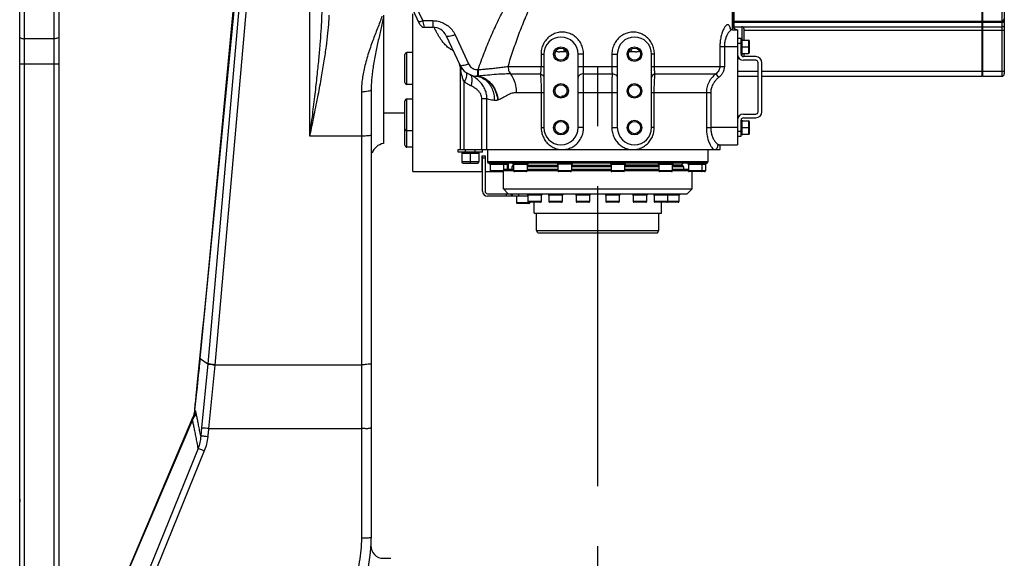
# Model space of a CAD drawing. Header units: millimetres. Extents: x 0 to 1189, y 0 to 841.
# Tile 13 of 88: x 182 to 262, y 629 to 673. Entities that reach past the tile are written whole.
import ezdxf

# ---------------------------------------------------------------- set-up
doc = ezdxf.new("R2010")
doc.units = ezdxf.units.MM
doc.header["$LTSCALE"] = 65.395
doc.linetypes.add('CENTER', pattern=[0.6, 0.375, -0.075, 0.075, -0.075])
doc.layers.get('0').update_dxf_attribs({"linetype": 'CONTINUOUS'})
for name, color, linetype in [('02___PRT_ALL_AXES', 7, 'CONTINUOUS'), ('03__ASM_ALL_CURVES', 7, 'CONTINUOUS'), ('_BLACK_HOLE', 7, 'CONTINUOUS')]:
    doc.layers.add(name, color=color, linetype=linetype)

msp = doc.modelspace()

# ---------------------------------------------------------------- linework, layer by layer
at = {"color": 7, "linetype": 'Continuous'}
for p, q in [((260.2893, 672.6345), (260.2893, 694.1345)), ((262.0493, 693.9345), (262.0493, 668.3345)), ((214.3296, 672.3654), (205.4241, 691.4632)), ((239.9893, 672.6345), (239.9893, 690.0875)), ((239.9493, 672.1814), (239.9493, 689.6345)), ((260.2493, 668.1345), (260.2493, 689.6345)), ((181.6493, 550.4246), (181.6493, 679.908)), ((239.8493, 671.9345), (239.8493, 679.9817)), ((184.8493, 677.0345), (184.8493, 550.4244)), ((199.3796, 676.9345), (197.0496, 652.1113)), ((196.3853, 645.0924), (199.3949, 676.1581)), ((211.3493, 673.1345), (211.3493, 662.6347)), ((213.7493, 660.3347), (213.7493, 673.2425)), ((239.8493, 672.6345), (239.9493, 672.6345)), ((239.9893, 672.6345), (260.2493, 672.6345)), ((239.9893, 672.1814), (239.9893, 672.6208)), ((260.2893, 672.6345), (261.8493, 672.6345)), ((260.2893, 668.1345), (260.2893, 672.6208)), ((214.6921, 672.1345), (215.3869, 672.1345)), ((216.4744, 671.4416), (217.5857, 669.0583)), ((239.8452, 671.9345), (240.2493, 671.9345)), ((240.2493, 671.9345), (240.2493, 662.5345)), ((240.7893, 672.0214), (240.7893, 671.0845)), ((260.2493, 672.1173), (260.2893, 672.1173)), ((240.2493, 671.2345), (240.5493, 671.2345)), ((240.2493, 670.8345), (240.5493, 670.8345)), ((240.5493, 669.9345), (240.5493, 671.2345)), ((240.6587, 671.0845), (241.1743, 671.0845)), ((241.2493, 670.0595), (241.2493, 671.0095)), ((213.1093, 667.6201), (213.1093, 669.9001)), ((224.4493, 669.9345), (224.4493, 663.9345)), ((226.3076, 670.1345), (225.7684, 670.1345)), ((227.2493, 663.9345), (227.2493, 669.9345)), ((230.4493, 669.9345), (230.4493, 663.9345)), ((231.9302, 670.1345), (231.3911, 670.1345)), ((233.2493, 663.9345), (233.2493, 669.9345)), ((240.6587, 669.9845), (241.1743, 669.9845)), ((241.7493, 669.7345), (240.7493, 669.7345)), ((240.7893, 669.9845), (240.7893, 669.7414)), ((241.7493, 669.4345), (240.7493, 669.4345)), ((241.9493, 665.2345), (241.9493, 669.2345)), ((242.2493, 665.2345), (242.2493, 669.2345)), ((217.6493, 662.1345), (217.6493, 668.7003)), ((240.2493, 668.1345), (241.9493, 668.1345)), ((242.2493, 668.1345), (260.2493, 668.1345)), ((260.2493, 668.3345), (260.2893, 668.3345)), ((260.2893, 668.1345), (261.8493, 668.1345)), ((210.3493, 667.0381), (210.3493, 630.3746)), ((225.9092, 666.5345), (226.1334, 666.5345)), ((213.1093, 662.4945), (213.1093, 666.1066)), ((240.7493, 665.0345), (241.7493, 665.0345)), ((210.3493, 664.3618), (210.3494, 663.3662)), ((240.5493, 663.2345), (240.5493, 664.5345)), ((240.6587, 664.4845), (241.1743, 664.4845)), ((240.7493, 664.7345), (241.7493, 664.7345)), ((241.2493, 663.4595), (241.2493, 664.4095)), ((240.2493, 663.6345), (240.5493, 663.6345)), ((240.6587, 663.3845), (241.1743, 663.3845)), ((238.8047, 662.5345), (240.2493, 662.5345)), ((238.8493, 662.1345), (238.8493, 662.5345)), ((240.2493, 663.2345), (240.5493, 663.2345)), ((217.4493, 661.9145), (217.4493, 662.1345)), ((217.4493, 662.1345), (238.8493, 662.1345)), ((219.4493, 661.9345), (217.4493, 661.9345)), ((217.7833, 661.9145), (217.4493, 661.9145)), ((217.7493, 661.8345), (217.7493, 661.1345)), ((219.1493, 661.8345), (217.7493, 661.8345)), ((219.1493, 661.8345), (219.1493, 661.1345)), ((219.4493, 661.9345), (219.4493, 662.1345)), ((219.8493, 662.1345), (219.8493, 661.1345)), ((237.8493, 662.1345), (237.8493, 661.1345)), ((217.8493, 661.0345), (219.0493, 661.0345)), ((219.4193, 660.44), (219.4193, 661.6345)), ((219.4193, 661.6345), (219.6493, 661.6345)), ((219.4293, 661.0345), (219.4193, 661.0345)), ((219.4293, 660.2345), (219.4293, 661.6345)), ((219.4493, 658.7345), (219.4493, 661.6345)), ((219.6493, 661.6345), (219.6493, 658.7345)), ((220.0346, 661.0345), (219.9493, 661.0345)), ((221.966, 661.0345), (220.1914, 661.0345)), ((221.8593, 661.0345), (221.9383, 660.9555)), ((221.9638, 660.93), (221.9839, 660.9099)), ((225.7086, 661.0345), (222.3638, 661.0345)), ((230.2783, 661.0345), (226.2617, 661.0345)), ((234.4921, 661.0345), (230.8381, 661.0345)), ((237.1712, 661.0345), (234.9366, 661.0345)), ((235.8393, 661.0345), (235.6593, 660.8545)), ((237.7493, 661.0345), (237.3797, 661.0345)), ((213.7493, 660.3345), (219.4493, 660.3345)), ((219.4193, 660.7345), (219.4293, 660.7345)), ((219.4193, 660.44), (219.4293, 660.44)), ((219.4293, 660.2345), (219.4493, 660.2345)), ((219.6493, 660.3345), (221.1493, 660.3345)), ((221.1493, 658.9345), (221.1493, 660.3593)), ((221.2493, 660.5345), (221.1607, 660.4459)), ((221.1607, 660.4345), (221.9839, 660.4345)), ((221.2494, 660.5345), (221.9839, 660.5345)), ((221.8493, 660.7345), (221.8493, 660.5345)), ((221.9839, 660.8345), (221.9493, 660.8345)), ((223.0238, 660.3345), (222.0439, 660.3345)), ((223.0839, 660.8545), (225.5992, 660.8545)), ((225.5992, 660.8345), (223.0839, 660.8345)), ((223.0839, 660.5345), (225.5992, 660.5345)), ((223.0839, 660.4345), (225.5992, 660.4345)), ((226.6392, 660.3345), (225.6592, 660.3345)), ((226.6992, 660.8545), (229.9381, 660.8545)), ((229.9381, 660.8345), (226.6992, 660.8345)), ((226.6992, 660.5345), (229.9381, 660.5345)), ((226.6992, 660.4345), (229.9381, 660.4345)), ((230.9781, 660.3345), (229.9981, 660.3345)), ((233.8378, 660.8545), (231.0381, 660.8545)), ((233.8378, 660.8345), (231.0381, 660.8345)), ((231.0381, 660.5345), (233.8378, 660.5345)), ((231.0381, 660.4345), (233.8378, 660.4345)), ((234.8778, 660.3345), (233.8978, 660.3345)), ((235.6593, 660.8545), (234.9378, 660.8545)), ((235.7493, 660.8345), (234.9378, 660.8345)), ((234.9378, 660.5345), (236.2535, 660.5345)), ((234.9378, 660.4345), (236.2535, 660.4345)), ((235.8493, 660.7345), (235.8493, 660.5345)), ((237.5779, 660.3345), (236.3135, 660.3345)), ((236.5493, 658.9345), (236.5493, 660.3345)), ((219.8493, 658.5345), (236.1493, 658.5345)), ((221.5493, 658.5345), (221.1493, 658.9345)), ((221.1493, 658.9345), (236.5493, 658.9345)), ((236.1493, 658.5345), (236.5493, 658.9345)), ((223.1442, 658.3345), (219.8493, 658.3345)), ((223.2584, 657.7345), (222.2784, 657.7345)), ((224.1842, 657.8345), (223.2042, 657.8345)), ((223.6493, 656.9345), (223.6493, 657.8345)), ((225.8948, 657.8345), (224.9148, 657.8345)), ((228.1298, 657.8345), (227.1498, 657.8345)), ((230.5489, 657.8345), (229.5689, 657.8345)), ((232.7838, 657.8345), (231.8038, 657.8345)), ((235.4202, 657.8345), (233.5144, 657.8345)), ((234.0493, 656.9345), (234.0493, 657.8345)), ((223.6493, 656.9345), (234.0493, 656.9345)), ((223.9648, 655.3345), (223.8493, 655.5345)), ((223.8493, 655.5345), (233.8493, 655.5345)), ((223.9648, 655.3345), (233.7338, 655.3345)), ((233.7338, 655.3345), (233.8493, 655.5345)), ((196.7683, 649.1859), (196.5607, 647.2646)), ((196.5607, 647.2646), (196.3319, 645.0439)), ((196.3319, 645.0439), (196.1473, 643.1589)), ((196.1473, 643.1589), (195.944, 641.0471)), ((195.9244, 640.8521), (195.9115, 640.7484)), ((195.76, 640.2111), (188.6386, 623.4342)), ((195.8045, 640.3243), (195.76, 640.211)), ((195.9115, 640.7484), (195.8045, 640.3243)), ((211.3493, 628.7345), (211.9493, 628.7345))]:
    msp.add_line(p, q, dxfattribs=at)
at = {"color": 9, "linetype": 'Continuous'}
for p, q in [((261.8493, 694.1345), (261.8493, 668.1345)), ((214.5663, 672.674), (205.7866, 691.5021)), ((182.0493, 550.5612), (182.0493, 679.7568)), ((184.4493, 678.8496), (184.4493, 550.5612)), ((199.942, 678.207), (197.0047, 644.6341)), ((200.522, 678.0864), (197.5846, 644.5125)), ((196.3996, 645.0665), (199.4093, 676.1322)), ((205.3493, 663.2267), (205.3493, 674.0345)), ((214.5663, 672.674), (215.3868, 672.674)), ((214.6921, 672.1345), (214.5663, 672.674)), ((215.3868, 672.674), (215.3868, 672.1345)), ((239.9493, 672.5173), (239.8493, 672.5173)), ((260.2493, 672.5173), (239.9893, 672.5173)), ((240.6293, 672.1814), (240.6293, 671.1303)), ((260.2493, 672.1516), (240.7202, 672.1516)), ((261.8493, 672.5173), (260.2893, 672.5173)), ((261.8493, 672.1516), (260.2893, 672.1516)), ((217.1994, 671.5192), (218.3108, 669.1359)), ((239.6878, 671.9935), (239.6802, 672.0253)), ((260.2493, 671.8688), (240.7893, 671.8688)), ((262.0493, 671.8688), (260.2893, 671.8688)), ((184.4493, 671.1978), (182.0493, 671.1978)), ((241.1743, 671.0845), (241.1743, 669.9845)), ((213.2693, 667.4601), (213.2693, 670.0601)), ((224.2177, 669.9345), (224.2177, 668.9344)), ((224.2177, 669.9345), (224.4493, 669.9345)), ((227.6914, 669.9345), (227.2493, 669.9345)), ((227.6914, 668.9344), (227.6914, 669.9345)), ((230.0072, 669.9345), (230.0072, 668.9344)), ((230.0072, 669.9345), (230.4493, 669.9345)), ((233.4809, 669.9345), (233.2493, 669.9345)), ((233.4809, 668.9344), (233.4809, 669.9345)), ((238.8267, 670.5345), (238.8267, 668.9344)), ((240.2493, 670.5345), (238.8267, 670.5345)), ((239.1895, 670.5345), (239.1895, 668.9345)), ((240.6293, 669.9387), (240.6293, 669.7766)), ((240.6493, 670.5345), (241.2493, 670.5345)), ((181.6493, 669.1457), (184.8493, 669.1457)), ((221.5278, 668.9345), (224.4493, 668.9345)), ((227.2493, 668.9345), (230.4493, 668.9345)), ((233.2493, 668.9345), (239.1895, 668.9345)), ((217.6606, 668.6357), (217.6493, 668.7003)), ((217.6725, 668.5699), (217.6606, 668.6357)), ((219.0358, 668.674), (219.0358, 668.1462)), ((219.0358, 668.674), (219.0742, 668.674)), ((219.0742, 668.149), (219.0358, 668.1462)), ((219.0742, 668.674), (219.0742, 668.149)), ((221.718, 668.3217), (224.1618, 668.3217)), ((227.6774, 668.3217), (230.0212, 668.3217)), ((233.5368, 668.3217), (238.4838, 668.3217)), ((238.4838, 668.3217), (238.715, 668.0153)), ((240.2493, 668.5345), (241.9493, 668.5345)), ((242.2493, 668.5345), (260.2493, 668.5345)), ((260.2893, 668.5345), (262.0493, 668.5345)), ((217.9493, 662.1345), (217.9493, 667.6746)), ((209.5493, 666.8407), (209.5493, 630.3885)), ((222.1934, 666.7897), (224.4493, 666.7897)), ((224.2339, 666.7897), (224.2339, 663.9345)), ((227.2493, 666.7897), (230.4493, 666.7897)), ((227.6955, 663.9345), (227.6955, 666.7897)), ((230.0032, 666.7897), (230.0032, 663.9345)), ((233.2493, 666.7897), (238.0754, 666.7897)), ((233.4647, 663.9345), (233.4647, 666.7897)), ((237.7205, 666.7897), (237.7205, 663.9345)), ((238.0754, 666.7897), (238.0754, 663.9347)), ((213.2693, 662.3345), (213.2693, 666.2666)), ((219.3904, 662.1345), (219.3904, 666.2912)), ((219.7958, 666.2912), (219.3904, 666.2912)), ((219.7958, 662.1345), (219.7958, 666.2912)), ((241.1743, 664.4845), (241.1743, 663.3845)), ((224.2339, 663.9345), (224.4493, 663.9345)), ((227.6955, 663.9345), (227.2493, 663.9345)), ((230.0032, 663.9345), (230.4493, 663.9345)), ((233.4647, 663.9345), (233.2493, 663.9345)), ((237.7205, 663.9345), (238.0754, 663.9345)), ((240.2493, 663.9345), (238.0754, 663.9347)), ((240.6493, 663.9345), (241.2493, 663.9345)), ((209.5493, 663.2267), (205.3493, 663.2267)), ((218.0493, 661.9345), (218.0493, 662.1345)), ((218.4493, 661.0345), (218.4493, 661.8345)), ((218.8493, 661.9345), (218.8493, 662.1345)), ((219.1493, 661.1345), (217.7493, 661.1345)), ((219.4293, 661.5345), (219.4493, 661.5345)), ((219.6493, 661.4345), (219.4493, 661.4345)), ((237.8493, 661.1345), (219.8493, 661.1345)), ((221.5493, 661.0345), (221.5493, 660.5345)), ((221.9611, 660.8745), (221.9611, 661.0345)), ((221.1607, 660.3945), (220.0607, 660.3945)), ((221.9839, 660.7345), (221.8493, 660.7345)), ((223.0839, 660.3945), (221.9839, 660.3945)), ((225.5992, 660.7345), (223.0839, 660.7345)), ((226.6992, 660.3945), (225.5992, 660.3945)), ((229.9381, 660.7345), (226.6992, 660.7345)), ((231.0381, 660.3945), (229.9381, 660.3945)), ((233.8378, 660.7345), (231.0381, 660.7345)), ((234.9378, 660.3945), (233.8378, 660.3945)), ((235.8493, 660.7345), (234.9378, 660.7345)), ((237.6379, 660.3945), (236.2535, 660.3945)), ((221.4136, 658.3345), (221.4136, 658.5345)), ((221.7999, 658.3345), (221.7999, 658.5345)), ((221.8564, 658.5345), (221.8564, 658.3345)), ((222.3763, 658.5345), (222.3763, 658.3345)), ((223.3184, 657.7945), (222.2184, 657.7945)), ((224.2442, 657.8945), (223.1442, 657.8945)), ((225.9548, 657.8945), (224.8548, 657.8945)), ((228.1898, 657.8945), (227.0898, 657.8945)), ((230.6089, 657.8945), (229.5089, 657.8945)), ((232.8438, 657.8945), (231.7438, 657.8945)), ((235.4802, 657.8945), (233.4544, 657.8945)), ((196.3853, 645.0924), (196.3996, 645.0665)), ((196.3996, 645.0665), (197.0047, 644.6341)), ((197.0047, 644.6341), (196.4949, 639.3851)), ((197.5846, 644.5125), (197.0742, 639.3369)), ((197.5882, 644.5536), (209.5493, 644.5536)), ((196.1282, 642.7272), (196.1416, 642.7014)), ((195.9392, 640.8466), (195.9243, 640.8521)), ((195.7483, 640.06), (188.6817, 623.4122)), ((195.7728, 640.1624), (195.7455, 640.177)), ((195.773, 640.1983), (195.7689, 640.1992)), ((195.7908, 640.1962), (195.7728, 640.1624)), ((195.7728, 640.1624), (195.776, 640.1886)), ((195.776, 640.1886), (195.773, 640.1983)), ((195.8241, 640.1687), (195.804, 640.1383)), ((197.0742, 639.3369), (209.5493, 639.337)), ((196.2244, 637.7115), (191.3737, 625.7796)), ((196.7249, 637.5138), (191.8743, 625.5821))]:
    msp.add_line(p, q, dxfattribs=at)
at = {"color": 2, "linetype": 'Continuous'}
for p, q in [((223.4942, 660.8545), (223.4942, 660.8345)), ((223.8942, 660.8545), (223.8942, 660.8345)), ((225.2048, 660.8545), (225.2048, 660.8345)), ((227.4398, 660.8545), (227.4398, 660.8345)), ((227.8398, 660.8545), (227.8398, 660.8345)), ((229.8589, 660.8545), (229.8589, 660.8345)), ((232.0938, 660.8545), (232.0938, 660.8345)), ((232.4938, 660.8545), (232.4938, 660.8345)), ((233.8044, 660.8545), (233.8044, 660.8345)), ((235.1302, 660.8545), (235.1302, 660.8345))]:
    msp.add_line(p, q, dxfattribs=at)
at = {"color": 7, "linetype": 'Continuous'}
for points in [[(239.8471, 671.9345), (239.7298, 671.9615), (239.6636, 672.0092), (239.6524, 672.0231)], [(238.6379, 662.4626), (238.6418, 662.4669), (238.696, 662.5075), (238.8067, 662.5345)], [(196.3853, 645.0924), (196.316, 644.4137), (196.2077, 643.4175), (196.1282, 642.7272)], [(196.1282, 642.7272), (196.0514, 642.0565), (195.948, 641.086), (195.9243, 640.852)]]:
    msp.add_lwpolyline(points, dxfattribs=at)
at = {"color": 9, "linetype": 'Continuous'}
for points in [[(220.7034, 666.1853), (220.6873, 666.1802), (220.6713, 666.1753)], [(195.9936, 640.7811), (195.9678, 640.8229), (195.9392, 640.8467)], [(195.7483, 640.06), (195.7634, 640.1188), (195.7728, 640.1624)]]:
    msp.add_lwpolyline(points, dxfattribs=at)
at = {"color": 7, "linetype": 'Continuous'}
for centre, radius in [((225.8493, 669.9345), 0.6), ((225.8493, 669.9345), 0.5), ((231.8493, 669.9345), 0.6), ((231.8493, 669.9345), 0.5), ((225.8493, 666.9345), 0.6), ((225.8493, 666.9345), 0.5), ((231.8493, 666.9345), 0.6), ((231.8493, 666.9345), 0.5), ((225.8493, 663.9345), 0.6), ((225.8493, 663.9345), 0.5), ((231.8493, 663.9345), 0.6), ((231.8493, 663.9345), 0.5)]:
    msp.add_circle(centre, radius, dxfattribs=at)
for centre, radius, start, end in [((214.6921, 672.5345), 0.4, 205.003846, 270.001624), ((240.2493, 672.3345), 0.4, 180.00025, 270), ((240.6293, 672.0214), 0.16, 0, 90), ((261.8493, 672.8345), 0.2, 270, 360), ((215.3868, 670.9345), 1.2, 25, 90), ((225.8493, 669.9345), 1.4, 0, 180), ((231.8493, 669.9345), 1.4, 0, 180), ((241.1743, 671.0095), 0.075, 0, 90), ((213.2693, 669.9001), 0.16, 90, 180), ((240.7493, 669.9345), 0.5, 180, 270), ((240.7493, 669.9345), 0.2, 180, 270), ((240.6293, 669.7414), 0.16, 357.48195, 360), ((241.1743, 670.0595), 0.075, 270, 360), ((241.7493, 669.2345), 0.5, 0, 90), ((216.6493, 668.7003), 1, 0.000042, 25), ((219.0358, 669.7345), 1.6, 205, 264.928887), ((241.7493, 669.2345), 0.2, 0, 90), ((261.8493, 668.3345), 0.2, 270, 360), ((213.2693, 667.6201), 0.16, 180, 270), ((213.2693, 666.1066), 0.16, 90, 180), ((240.7493, 664.5345), 0.5, 90, 180), ((241.7493, 665.2345), 0.5, 270, 360), ((241.7493, 665.2345), 0.2, 270, 360), ((240.7493, 664.5345), 0.2, 90, 180), ((241.1743, 664.4095), 0.075, 0, 90), ((213.2693, 663.8266), 0.16, 180, 270), ((225.8493, 663.9345), 1.4, 180, 360), ((231.8493, 663.9345), 1.4, 180, 360), ((241.1743, 663.4595), 0.075, 270, 360), ((211.5493, 661.4513), 1.2, 99.594068, 160.373694), ((213.2693, 662.4945), 0.16, 180, 270), ((217.8493, 661.1345), 0.1, 180, 270), ((219.0493, 661.1345), 0.1, 270, 360), ((219.9493, 661.1345), 0.1, 180, 270), ((237.7493, 661.1345), 0.1, 270, 360), ((220.1207, 660.3945), 0.06, 180, 270), ((221.1007, 660.3945), 0.06, 270, 360), ((221.9493, 660.7345), 0.1, 90, 180), ((222.0439, 660.3945), 0.06, 180, 270), ((223.0239, 660.3945), 0.06, 270, 360), ((223.2493, 660.7945), 0.1, 143.130102, 155.894832), ((225.6592, 660.3945), 0.06, 180, 270), ((226.6392, 660.3945), 0.06, 270, 360), ((229.9981, 660.3945), 0.06, 180, 270), ((230.9781, 660.3945), 0.06, 270, 360), ((233.8978, 660.3945), 0.06, 180, 270), ((234.8778, 660.3945), 0.06, 270, 360), ((235.7493, 660.7345), 0.1, 0, 90), ((236.3135, 660.3945), 0.06, 180, 270), ((237.2935, 660.3945), 0.06, 270, 360), ((237.5779, 660.3945), 0.06, 270, 360), ((219.8493, 658.7345), 0.4, 180, 270), ((219.8493, 658.7345), 0.2, 180, 270), ((222.2784, 657.7945), 0.06, 180, 270), ((223.2042, 657.8945), 0.06, 180, 270), ((223.2584, 657.7945), 0.06, 270, 360), ((224.1842, 657.8945), 0.06, 270, 360), ((224.9148, 657.8945), 0.06, 180, 270), ((225.8948, 657.8945), 0.06, 270, 360), ((227.1498, 657.8945), 0.06, 180, 270), ((228.1298, 657.8945), 0.06, 270, 360), ((229.5689, 657.8945), 0.06, 180, 270), ((230.5489, 657.8945), 0.06, 270, 360), ((231.8038, 657.8945), 0.06, 180, 270), ((232.7838, 657.8945), 0.06, 270, 360), ((233.5144, 657.8945), 0.06, 180, 270), ((234.4944, 657.8945), 0.06, 270, 360), ((235.4202, 657.8945), 0.06, 270, 360), ((198.3493, 630.3746), 12, 345, 360), ((211.3335, 629.7345), 1, 177.71528, 270)]:
    msp.add_arc(centre, radius, start, end, dxfattribs=at)
at = {"color": 9, "linetype": 'Continuous'}
for points, start_tangent, end_tangent in [([(219.0742, 668.674), (219.3281, 669.3754), (219.5847, 670.0494), (219.8459, 670.7025), (220.1142, 671.3405), (220.3926, 671.9695), (220.6841, 672.594), (220.9899, 673.2137), (221.3104, 673.8265), (221.6505, 674.4379), (222.0224, 675.0631), (222.4433, 675.7186), (222.9348, 676.4181), (223.5279, 677.1729)], (0.3329561, 0.9429423), (0.6421995, 0.7665376)), ([(221.5278, 668.9345), (221.7385, 669.6114), (221.9548, 670.2712), (222.179, 670.9203), (222.414, 671.5644), (222.6611, 672.2042), (222.9201, 672.8361), (223.1954, 673.4661), (223.4974, 674.1111), (223.841, 674.7891), (224.2459, 675.516)], (0.2903455, 0.9569219), (0.5063866, 0.8623066)), ([(205.3493, 663.2267), (205.5738, 665.0206), (205.7738, 666.6703), (205.9438, 668.1694), (206.0817, 669.5158), (206.1888, 670.7289), (206.2673, 671.8254), (206.319, 672.8208), (206.3453, 673.732)], (0.1246469, 0.9922012), (0.0160184, 0.9998717)), ([(205.3493, 663.2267), (205.7085, 664.9918), (206.0284, 666.6107), (206.3005, 668.0783), (206.5211, 669.3935), (206.6926, 670.5758), (206.8181, 671.6425), (206.9008, 672.6092), (206.9301, 673.1306)], (0.199901, 0.9798161), (0.0444117, 0.9990133)), ([(211.22, 673.0344), (211.0576, 672.5491), (210.866, 672.0503), (210.6718, 671.552), (210.4788, 671.0428), (210.282, 670.4935), (210.0885, 669.9041), (209.9145, 669.3032), (209.7726, 668.721), (209.6683, 668.1823), (209.5995, 667.6929), (209.5613, 667.2474), (209.5493, 666.8407)], (-0.2620878, -0.965044), (0.000001, -1)), ([(211.3493, 672.9935), (211.2517, 672.488), (211.1371, 671.9709), (211.0208, 671.4613), (210.9052, 670.9476), (210.7873, 670.4024), (210.6715, 669.8288), (210.5675, 669.2564), (210.4827, 668.7136), (210.4204, 668.2217), (210.3793, 667.7832), (210.3565, 667.3909), (210.3493, 667.0381)], (-0.1578799, -0.9874583), (0.0000001, -1)), ([(214.2038, 672.6352), (214.326, 672.6058), (214.438, 672.6288), (214.5663, 672.674)], (0.4226183, -0.9063078), (0.9230121, 0.384771)), ([(215.3868, 672.674), (215.8268, 672.625), (216.249, 672.4785), (216.632, 672.2391), (216.9566, 671.9133), (217.1994, 671.5192)], (1, 0.000186), (0.422651, -0.9062925)), ([(239.6802, 672.0253), (239.6085, 672.2216), (239.515, 672.3221), (239.4009, 672.3208), (239.2713, 672.2142), (239.1361, 672.005), (239.0109, 671.7074), (238.9111, 671.3455), (238.8479, 670.9458), (238.8267, 670.5345)], (-0.2406204, 0.9706193), (0.0000282, -1)), ([(261.9907, 672.5587), (261.9258, 672.5281), (261.8493, 672.5173)], (-0.8168267, -0.5768831), (-1, 0)), ([(262.0493, 672.2931), (262.0341, 672.2389), (261.9907, 672.1931), (261.9258, 672.1624), (261.8493, 672.1516)], (0, -1), (-1, 0)), ([(262.0493, 672.6587), (262.0341, 672.6046), (261.9907, 672.5587)], (0, -1), (-0.8168267, -0.5768831)), ([(215.6171, 671.8638), (215.4914, 672.1226)], (-0.4544563, 0.890769), (-0.4192064, 0.907891)), ([(217.0294, 670.2466), (216.9396, 670.2863), (216.7952, 670.3684), (216.6602, 670.4653), (216.5302, 670.5764), (216.4022, 670.7029), (216.2741, 670.8463), (216.145, 671.008), (216.0147, 671.189), (215.8832, 671.3907), (215.7507, 671.6147), (215.6171, 671.8638)], (-0.9304776, 0.3663487), (-0.4544563, 0.890769)), ([(217.1994, 671.5192), (216.9428, 671.4288), (216.7187, 671.3829), (216.5557, 671.3873), (216.4744, 671.4416)], (-0.9230121, -0.384771), (-0.4226183, 0.9063078)), ([(227.6914, 669.9345), (227.6396, 670.3708), (227.486, 670.7836), (227.243, 671.1415), (226.9284, 671.4249), (226.5608, 671.6213), (226.1586, 671.722), (225.7412, 671.7208), (225.3306, 671.6143), (224.9535, 671.4054), (224.6378, 671.1082), (224.4046, 670.7467), (224.264, 670.3469), (224.2177, 669.9345)], (-0.0001786, 1), (0.0000342, -1)), ([(233.4809, 669.9345), (233.4353, 670.3439), (233.2957, 670.7432), (233.0641, 671.1043), (232.7491, 671.4025), (232.3726, 671.6125), (231.9619, 671.7203), (231.5448, 671.7226), (231.1423, 671.623), (230.774, 671.4276), (230.4586, 671.1449), (230.2148, 670.7879), (230.0599, 670.3745), (230.0072, 669.9345)], (-0.0002721, 1), (-0.0000225, -1)), ([(239.847, 671.9336), (239.7847, 671.9239), (239.6505, 671.8411), (239.5105, 671.6787), (239.3807, 671.4475), (239.2773, 671.1663), (239.2117, 670.8555), (239.1895, 670.5345)], (-0.9999723, -0.0074381), (0.0000338, -1)), ([(181.6493, 671.3346), (181.7665, 671.2379), (181.8962, 671.2082), (182.0493, 671.1978)], (0, -1), (1, 0)), ([(184.8493, 671.3346), (184.7322, 671.2379), (184.6024, 671.2082), (184.4493, 671.1978)], (0, -1), (-1, 0)), ([(226.152, 670.323), (226.119, 670.2491), (226.0533, 670.1638), (225.9804, 670.1345)], (-0.3489935, -0.9371252), (-1, 0)), ([(231.5467, 670.323), (231.5796, 670.2491), (231.6453, 670.1638), (231.7182, 670.1345)], (0.3489935, -0.9371252), (1, 0)), ([(218.3108, 669.1359), (218.0542, 669.0454), (217.8301, 668.9995), (217.6671, 669.004), (217.5857, 669.0583)], (-0.9230098, -0.3847764), (-0.4226183, 0.9063078)), ([(217.5857, 669.0583), (217.6348, 668.9234)], (0.4225997, -0.9063165), (0.2590296, -0.9658694)), ([(218.3108, 669.1359), (218.4057, 668.9811), (218.5335, 668.8514), (218.6868, 668.7541), (218.8575, 668.6941), (219.0358, 668.674)], (0.4227234, -0.9062588), (1, -0.0003075)), ([(219.0742, 668.674), (219.4276, 668.7016), (219.8149, 668.7353), (220.229, 668.7756), (220.6609, 668.8225), (221.0986, 668.8757), (221.5278, 668.9345)], (0.9972893, 0.0735808), (0.9895103, 0.1444625)), ([(221.5278, 668.9345), (221.5502, 668.7051), (221.6154, 668.4949), (221.718, 668.3217)], (0.0000001, -1), (0.6213806, -0.7835088)), ([(224.2177, 668.9344), (224.2143, 668.7651), (224.204, 668.602), (224.1865, 668.4515), (224.1618, 668.3217)], (0.0001542, -1), (-0.2358191, -0.971797)), ([(227.6774, 668.3217), (227.6851, 668.495), (227.6898, 668.7055), (227.6914, 668.9344)], (0.0606811, 0.9981572), (-0.0000145, 1)), ([(230.0072, 668.9344), (230.0088, 668.7055), (230.0135, 668.495), (230.0212, 668.3217)], (-0.0000145, -1), (0.0606811, -0.9981572)), ([(233.5368, 668.3217), (233.5121, 668.4516), (233.4947, 668.602), (233.4843, 668.7652), (233.4809, 668.9344)], (-0.235819, 0.971797), (0.0001529, 1)), ([(238.8267, 668.9344), (238.8051, 668.7651), (238.7404, 668.602), (238.6328, 668.4515), (238.4838, 668.3217)], (0.0001446, -1), (-0.8219732, -0.5695261)), ([(239.1895, 668.9345), (239.1595, 668.6806), (239.0696, 668.4356), (238.9203, 668.2097), (238.715, 668.0153)], (0.0003779, -0.9999999), (-0.7982803, -0.6022861)), ([(217.6348, 668.9234), (217.66, 668.7814)], (0.2590296, -0.9658694), (0.0891866, -0.9960149)), ([(217.66, 668.7814), (217.6606, 668.6357)], (0.0891866, -0.9960149), (-0.0797305, -0.9968165)), ([(217.9493, 667.6746), (217.8743, 667.8455), (217.8171, 668.0024), (217.7726, 668.1451), (217.7378, 668.2732), (217.7104, 668.3869), (217.689, 668.486), (217.6725, 668.5699)], (-0.4383775, 0.8987909), (-0.1845417, 0.9828247)), ([(218.0595, 668.4669), (218.1316, 668.3492), (218.1365, 668.165), (218.0737, 667.9325), (217.9493, 667.6746)], (0.7921767, -0.6102918), (-0.5002033, -0.865908)), ([(218.8304, 668.0261), (218.3935, 668.2691)], (-0.8235688, 0.5672164), (-0.9158569, 0.4015049)), ([(218.3936, 668.269), (218.514, 668.153), (218.5738, 667.9442), (218.5663, 667.6669), (218.4922, 667.3532)], (0.9158956, -0.4014165), (-0.3122651, -0.949995)), ([(219.0358, 668.1462), (218.9631, 668.1391), (218.8942, 668.1408)], (-0.9884138, -0.151783), (-0.9960937, 0.0883021)), ([(218.8944, 668.1407), (219.3036, 668.0424), (219.6765, 667.8268), (219.9901, 667.5075), (220.225, 667.1041), (220.3667, 666.6416), (220.4063, 666.1486)], (0.9960904, -0.0883401), (-0.0254473, -0.9996762)), ([(219.036, 668.1462), (219.5131, 668.005), (219.949, 667.7062), (220.3063, 667.2756), (220.5541, 666.7502), (220.6712, 666.1753)], (0.9930885, -0.1173677), (0.0809206, -0.9967206)), ([(221.718, 668.3217), (221.1057, 668.3071), (220.3942, 668.2629), (219.6677, 668.2001), (219.0742, 668.149)], (-0.9999999, -0.0004665), (-0.9975123, -0.0704922)), ([(219.0742, 668.149), (219.5462, 668.0032), (219.9782, 667.7034), (220.3337, 667.275), (220.5824, 666.7542), (220.7034, 666.1853)], (0.9913266, -0.1314217), (0.0908742, -0.9958624)), ([(221.718, 668.3217), (221.9745, 667.8886), (222.1375, 667.3633), (222.1934, 666.7897)], (0.6213597, -0.7835254), (0.0000119, -1)), ([(224.1618, 668.3217), (224.1843, 668.0939), (224.2019, 667.8559), (224.215, 667.619), (224.2242, 667.3908), (224.2299, 667.1757), (224.233, 666.9754), (224.2339, 666.7897)], (0.1132838, -0.9935627), (0.0000058, -1)), ([(224.1618, 668.3217), (224.3112, 668.2567), (224.4131, 668.148), (224.4493, 668.0153)], (0.9737111, -0.2277865), (0.0000181, -1)), ([(227.6774, 668.3217), (227.5159, 668.3049), (227.3766, 668.24), (227.2825, 668.1378), (227.2493, 668.0153)], (-0.998538, 0.0540544), (0.0001789, -1)), ([(227.6955, 666.7897), (227.6948, 667.0994), (227.6926, 667.4393), (227.6887, 667.7758), (227.6834, 668.0777), (227.6774, 668.3217)], (0.0000026, 1), (-0.0284908, 0.9995941)), ([(230.0212, 668.3217), (230.0152, 668.0777), (230.0099, 667.7758), (230.006, 667.4393), (230.0038, 667.0994), (230.0032, 666.7897)], (-0.0284911, -0.999594), (0.0000025, -1)), ([(230.0212, 668.3217), (230.1827, 668.3049), (230.322, 668.24), (230.4161, 668.1378), (230.4493, 668.0153)], (0.9985385, 0.0540449), (0.0000338, -1)), ([(233.5368, 668.3217), (233.3875, 668.2567), (233.2855, 668.148), (233.2493, 668.0153)], (-0.9737083, -0.2277984), (0.0000569, -1)), ([(233.4647, 666.7897), (233.4656, 666.9754), (233.4687, 667.1757), (233.4745, 667.3908), (233.4836, 667.619), (233.4967, 667.8559), (233.5144, 668.0939), (233.5368, 668.3217)], (0.0000058, 1), (0.1132842, 0.9935626)), ([(238.4838, 668.3217), (238.2379, 668.0939), (238.0502, 667.856), (237.9134, 667.6191), (237.8196, 667.3909), (237.7608, 667.1758), (237.7298, 666.9755), (237.7205, 666.7897)], (-0.7855767, -0.6187643), (0.0000137, -1)), ([(218.4922, 667.3532), (218.2077, 667.4993), (217.9493, 667.6746)], (-0.9159136, 0.4013754), (-0.79227, 0.6101707)), ([(219.3904, 666.2912), (219.3678, 666.4683), (219.2948, 666.6581), (219.1695, 666.8498), (218.9922, 667.0358), (218.7647, 667.2075), (218.4922, 667.3532)], (-0.0007032, 0.9999998), (-0.9158446, 0.4015329)), ([(219.7958, 666.2912), (219.7703, 666.6416), (219.6663, 667.007), (219.4785, 667.3687), (219.2038, 667.7114), (218.8408, 668.0189), (218.8304, 668.0261)], (0.0281556, 0.9996036), (-0.8235688, 0.5672164)), ([(238.715, 668.0153), (238.5098, 667.8334), (238.3524, 667.643), (238.2375, 667.4534), (238.1587, 667.2708), (238.1093, 667.0986), (238.0832, 666.9383), (238.0754, 666.7897)], (-0.7981838, -0.602414), (0.0000187, -1)), ([(210.3493, 667.0381), (210.115, 666.8985), (209.8555, 666.8557), (209.5493, 666.8407)], (0, -1), (-1, 0)), ([(222.1934, 666.7897), (221.8561, 666.739), (221.4906, 666.5842), (221.0954, 666.3642), (220.7034, 666.1853)], (-0.9999998, -0.0006695), (-0.9508812, -0.309556)), ([(220.4063, 666.1486), (220.1701, 666.1851), (219.9702, 666.2342), (219.7958, 666.2912)], (-0.9943869, 0.1058053), (-0.9390242, 0.3438511)), ([(220.6713, 666.1753), (220.5363, 666.1485), (220.4063, 666.1486)], (-0.9594363, -0.2819253), (-0.9943895, 0.1057807)), ([(210.3493, 663.3518), (210.115, 663.2633), (209.8555, 663.2362), (209.5493, 663.2267)], (0, -1), (-1, 0)), ([(224.2339, 663.9345), (224.2728, 663.555), (224.3932, 663.1803), (224.5962, 662.8324), (224.8773, 662.5341), (225.2197, 662.3097), (225.6002, 662.1748), (225.9943, 662.1345)], (0.0002784, -1), (0.9998432, 0.0177081)), ([(225.9943, 662.1345), (226.3701, 662.1846), (226.7247, 662.3173), (227.0438, 662.5272), (227.3139, 662.807), (227.5207, 663.1462), (227.6512, 663.5299), (227.6955, 663.9345)], (0.9998432, 0.0177081), (0.0000249, 1)), ([(230.0032, 663.9345), (230.0491, 663.5223), (230.184, 663.1335), (230.3977, 662.7905), (230.6764, 662.5096), (231.0046, 662.3021), (231.3678, 662.1752), (231.7518, 662.1345)], (0.0001958, -1), (0.9999416, 0.0108096)), ([(231.7518, 662.1345), (232.1376, 662.1841), (232.5082, 662.3246), (232.8406, 662.5505), (233.1127, 662.8464), (233.3098, 663.1903), (233.4267, 663.5597), (233.4647, 663.9345)], (0.9999416, 0.0108096), (-0.000068, 1)), ([(237.7205, 663.9345), (237.741, 663.5518), (237.8023, 663.1768), (237.9011, 662.8288), (238.028, 662.5315), (238.1686, 662.3081), (238.3076, 662.1743), (238.4336, 662.1345)], (0.0002955, -1), (0.9980386, 0.0626013)), ([(238.0753, 663.9347), (238.0995, 663.6176), (238.1713, 663.3099), (238.2856, 663.0284), (238.4302, 662.7949), (238.5863, 662.6301), (238.7357, 662.5457), (238.8066, 662.5351)], (0.000257, -1), (0.9999698, -0.0077656)), ([(238.4336, 662.1345), (238.5374, 662.1848), (238.6211, 662.3175), (238.6764, 662.4904)], (0.9980386, 0.0626013), (0.237932, 0.9712818)), ([(196.1416, 642.7014), (196.2323, 643.4888), (196.3184, 644.2774), (196.3996, 645.0665)], (0.1174051, 0.9930841), (0.0991989, 0.9950676)), ([(197.5842, 644.509), (197.3287, 644.5421), (197.1223, 644.5866), (197.0047, 644.6341)], (-0.9955785, 0.0939327), (-0.8124036, 0.5830955)), ([(197.5882, 644.5536), (197.3325, 644.5845), (197.1259, 644.6274), (197.0082, 644.6742)], (-0.9963777, 0.0850385), (-0.8136288, 0.5813847)), ([(210.3493, 644.6788), (210.115, 644.5903), (209.8555, 644.5631), (209.5493, 644.5536)], (0, -1), (-1, 0)), ([(195.9392, 640.8467), (196.0033, 641.4678), (196.0708, 642.0864), (196.1416, 642.7014)], (0.0998709, 0.9950004), (0.1174052, 0.9930841)), ([(196.1423, 643.1601), (196.147, 643.158)], (-0.0232996, -0.9997285), (0.9649841, -0.2623086)), ([(195.9392, 640.8466), (195.9053, 640.6257)], (-0.1024578, -0.9947374), (-0.2001818, -0.9797588)), ([(195.804, 640.1383), (195.7483, 640.06)], (-0.5590005, -0.8291673), (-0.5993242, -0.8005064)), ([(195.8186, 639.7577), (195.7483, 640.06)], (-0.222585, 0.9749133), (-0.2303154, 0.973116)), ([(195.7689, 640.1992), (195.7585, 640.2119)], (-0.9693298, 0.2457637), (0.5268589, 0.8499528)), ([(195.9053, 640.6257), (195.8497, 640.4088), (195.773, 640.1983)], (-0.2001818, -0.9797588), (-0.3881946, -0.9215774)), ([(195.8689, 640.3628), (195.7908, 640.1962)], (-0.385055, -0.9228936), (-0.4626849, -0.8865228)), ([(196.0384, 640.6426), (195.9693, 640.4423), (195.8721, 640.2472), (195.8241, 640.1687)], (-0.2619716, -0.9650756), (-0.5429626, -0.8397569)), ([(195.9428, 640.5698), (195.8689, 640.3628)], (-0.2855448, -0.9583654), (-0.385055, -0.9228936)), ([(195.9936, 640.7811), (195.9428, 640.5698)], (-0.1805576, -0.9835644), (-0.2855448, -0.9583654)), ([(196.0384, 640.6426), (195.9936, 640.7811)], (-0.224464, 0.9744824), (-0.4343829, 0.9007283)), ([(196.4293, 638.7276), (196.3452, 639.186), (196.263, 639.6052), (196.1838, 639.9869), (196.1087, 640.3323), (196.0384, 640.6426)], (-0.1740611, 0.9847348), (-0.2245947, 0.9744523)), ([(196.2244, 637.7115), (196.1396, 638.1966), (196.0554, 638.6422), (195.9731, 639.0499), (195.8938, 639.4213), (195.8186, 639.7577)], (-0.1647235, 0.9863398), (-0.222585, 0.9749133)), ([(196.4949, 639.3851), (196.4626, 639.0564), (196.4293, 638.7276)], (-0.0966542, -0.995318), (-0.101909, -0.9947937)), ([(197.0742, 639.337), (196.8189, 639.3607), (196.4949, 639.3851)], (-0.9953624, 0.0961957), (-0.999644, 0.0266821)), ([(197.0742, 639.3369), (197.0419, 639.0068), (197.0086, 638.6764)], (-0.0962247, -0.9953596), (-0.1014598, -0.9948396)), ([(210.3493, 639.323), (210.115, 639.3329), (209.8555, 639.3359), (209.5493, 639.337)], (0, 1), (-1, 0)), ([(196.4293, 638.7276), (196.3558, 638.1917), (196.2244, 637.7115)], (-0.073079, -0.9973262), (-0.3292229, -0.9442522)), ([(197.0086, 638.6764), (196.7531, 638.7015), (196.4293, 638.7275)], (-0.9948427, 0.1014296), (-0.9995086, 0.0313466)), ([(197.0086, 638.6764), (196.9031, 638.0644), (196.7249, 637.5138)], (-0.1015078, -0.9948347), (-0.3766377, -0.9263607)), ([(196.7249, 637.5138), (196.522, 637.5956), (196.3471, 637.6646), (196.2244, 637.7114)], (-0.9264146, 0.3765049), (-0.9386586, 0.3448478)), ([(209.5493, 630.3885), (209.5067, 629.4128), (209.3791, 628.4433), (209.1677, 627.4898)], (-0.0000196, -1), (-0.2587997, -0.965931)), ([(210.3493, 630.3746), (210.115, 630.3844), (209.8555, 630.3875), (209.5493, 630.3885)], (0, 1), (-1, 0))]:
    msp.add_spline(points, degree=3, dxfattribs=dict(at, start_tangent=start_tangent, end_tangent=end_tangent))
at = {"color": 7, "linetype": 'Continuous'}
for points, start_tangent, end_tangent in [([(225.4271, 670.1853), (225.478, 670.1689), (225.5517, 670.1517), (225.6464, 670.139), (225.7039, 670.1356), (225.7684, 670.1345)], (0.9405867, -0.3395535), (1, 0)), ([(231.9302, 670.1345), (232.0048, 670.136), (232.077, 670.1414), (232.1474, 670.1518), (232.215, 670.1673), (232.2714, 670.1852)], (1, 0), (0.9406128, 0.3394812))]:
    msp.add_spline(points, degree=3, dxfattribs=dict(at, start_tangent=start_tangent, end_tangent=end_tangent))
at = {"layer": '02___PRT_ALL_AXES', "color": 7, "linetype": 'CENTER'}
msp.add_line((228.8493, 438.4345), (228.8493, 735.2737), dxfattribs=at)
at = {"layer": '02___PRT_ALL_AXES', "color": 7, "linetype": 'Continuous'}
for p, q in [((239.8798, 672.1814), (240.6293, 672.1814)), ((240.5493, 671.1106), (240.6464, 671.1345)), ((240.6464, 669.9345), (240.6464, 671.1345)), ((240.6464, 671.1345), (240.6587, 671.0845)), ((213.7493, 670.0601), (213.2693, 670.0601)), ((240.5493, 669.9583), (240.6464, 669.9345)), ((240.6464, 669.9345), (240.6587, 669.9845)), ((240.2493, 669.5814), (240.3953, 669.5814)), ((213.7493, 667.4601), (213.2693, 667.4601)), ((213.7493, 666.2666), (213.2693, 666.2666)), ((240.5493, 664.5106), (240.6464, 664.5345)), ((240.6464, 663.3345), (240.6464, 664.5345)), ((240.6464, 664.5345), (240.6587, 664.4845)), ((213.7493, 663.6666), (213.2693, 663.6666)), ((240.5493, 663.3583), (240.6464, 663.3345)), ((240.6464, 663.3345), (240.6587, 663.3845)), ((213.7493, 662.3345), (213.2693, 662.3345)), ((217.7931, 661.9345), (217.7493, 661.8446)), ((217.7493, 661.8446), (217.77, 661.8345)), ((217.7493, 661.8446), (219.1493, 661.8446)), ((219.1056, 661.9345), (219.1493, 661.8446)), ((219.1493, 661.8446), (219.1286, 661.8345)), ((220.0346, 661.0345), (220.0107, 660.9374)), ((220.0107, 660.9374), (221.4951, 660.9374)), ((220.0107, 660.9374), (220.0607, 660.9251)), ((220.1914, 661.0345), (220.0346, 661.0345)), ((220.0607, 660.9251), (220.0607, 660.3945)), ((221.2107, 660.9374), (221.1607, 660.9251)), ((221.1607, 660.9251), (221.1607, 660.3945)), ((221.1869, 661.0345), (221.2107, 660.9374)), ((221.4951, 660.9374), (221.4451, 660.9251)), ((221.4451, 660.9251), (221.4451, 660.5345)), ((221.4713, 661.0345), (221.4951, 660.9374)), ((221.9577, 661.0345), (221.9339, 660.9374)), ((221.9339, 660.9374), (223.1339, 660.9374)), ((221.9339, 660.9374), (221.9839, 660.9251)), ((222.3638, 661.0345), (221.966, 661.0345)), ((221.9839, 660.9251), (221.9839, 660.3945)), ((223.1339, 660.9374), (223.0839, 660.9251)), ((223.0839, 660.9251), (223.0839, 660.3945)), ((223.11, 661.0345), (223.1339, 660.9374)), ((225.5731, 661.0345), (225.5492, 660.9374)), ((226.7492, 660.9374), (225.5492, 660.9374)), ((225.5492, 660.9374), (225.5992, 660.9251)), ((225.5992, 660.9251), (225.5992, 660.3945)), ((226.2693, 661.0345), (225.7086, 661.0345)), ((226.7492, 660.9374), (226.6992, 660.9251)), ((226.6992, 660.9251), (226.6992, 660.3945)), ((226.7254, 661.0345), (226.7492, 660.9374)), ((229.9119, 661.0345), (229.8881, 660.9374)), ((229.8881, 660.9374), (231.0881, 660.9374)), ((229.8881, 660.9374), (229.9381, 660.9251)), ((229.9381, 660.9251), (229.9381, 660.3945)), ((230.8868, 661.0345), (230.2783, 661.0345)), ((231.0881, 660.9374), (231.0381, 660.9251)), ((231.0381, 660.9251), (231.0381, 660.3945)), ((231.0642, 661.0345), (231.0881, 660.9374)), ((233.8117, 661.0345), (233.7878, 660.9374)), ((233.7878, 660.9374), (234.9878, 660.9374)), ((233.7878, 660.9374), (233.8378, 660.9251)), ((233.8378, 660.9251), (233.8378, 660.3945)), ((234.9366, 661.0345), (234.4921, 661.0345)), ((234.9878, 660.9374), (234.9378, 660.9251)), ((234.9378, 660.9251), (234.9378, 660.3945)), ((234.964, 661.0345), (234.9878, 660.9374)), ((235.7148, 660.9099), (235.7148, 660.8345)), ((235.7648, 660.9374), (235.7349, 660.93)), ((235.7648, 660.9374), (235.7422, 660.9374)), ((235.7603, 660.9555), (235.7648, 660.9374)), ((236.2274, 661.0345), (236.2035, 660.9374)), ((236.2035, 660.9374), (237.6879, 660.9374)), ((236.2035, 660.9374), (236.2535, 660.9251)), ((236.2535, 660.9251), (236.2535, 660.3945)), ((237.3797, 661.0345), (237.1712, 661.0345)), ((237.4035, 660.9374), (237.3535, 660.9251)), ((237.3535, 660.9251), (237.3535, 660.3945)), ((237.3797, 661.0345), (237.4035, 660.9374)), ((237.6879, 660.9374), (237.6379, 660.9251)), ((237.6379, 660.9251), (237.6379, 660.3945)), ((237.6641, 661.0345), (237.6879, 660.9374)), ((223.3942, 660.8545), (223.3942, 660.8345)), ((223.9942, 660.8545), (223.9942, 660.8345)), ((225.1048, 660.8545), (225.1048, 660.8345)), ((227.3398, 660.8545), (227.3398, 660.8345)), ((227.9398, 660.8545), (227.9398, 660.8345)), ((229.7589, 660.8545), (229.7589, 660.8345)), ((231.9938, 660.8545), (231.9938, 660.8345)), ((232.5938, 660.8545), (232.5938, 660.8345)), ((233.7044, 660.8545), (233.7044, 660.8345)), ((235.2302, 660.8545), (235.2302, 660.8345)), ((223.118, 658.5345), (223.0942, 658.4374)), ((224.2704, 658.5345), (224.2942, 658.4374)), ((224.8286, 658.5345), (224.8048, 658.4374)), ((225.9809, 658.5345), (226.0048, 658.4374)), ((227.0636, 658.5345), (227.0398, 658.4374)), ((228.2159, 658.5345), (228.2398, 658.4374)), ((229.4827, 658.5345), (229.4589, 658.4374)), ((230.635, 658.5345), (230.6589, 658.4374)), ((231.7177, 658.5345), (231.6938, 658.4374)), ((232.87, 658.5345), (232.8938, 658.4374)), ((233.4283, 658.5345), (233.4044, 658.4374)), ((234.5806, 658.5345), (234.6044, 658.4374)), ((235.5063, 658.5345), (235.5302, 658.4374)), ((222.2184, 658.3345), (222.2184, 657.7945)), ((223.0942, 658.4374), (224.2942, 658.4374)), ((223.0942, 658.4374), (223.1442, 658.4251)), ((223.1442, 658.4251), (223.1442, 657.8945)), ((223.3184, 657.8345), (223.3184, 657.7945)), ((224.2942, 658.4374), (224.2442, 658.4251)), ((224.2442, 658.4251), (224.2442, 657.8945)), ((224.8048, 658.4374), (226.0048, 658.4374)), ((224.8048, 658.4374), (224.8548, 658.4251)), ((224.8548, 658.4251), (224.8548, 657.8945)), ((226.0048, 658.4374), (225.9548, 658.4251)), ((225.9548, 658.4251), (225.9548, 657.8945)), ((227.0398, 658.4374), (228.2398, 658.4374)), ((227.0398, 658.4374), (227.0898, 658.4251)), ((227.0898, 658.4251), (227.0898, 657.8945)), ((228.2398, 658.4374), (228.1898, 658.4251)), ((228.1898, 658.4251), (228.1898, 657.8945)), ((229.4589, 658.4374), (230.6589, 658.4374)), ((229.4589, 658.4374), (229.5089, 658.4251)), ((229.5089, 658.4251), (229.5089, 657.8945)), ((230.6589, 658.4374), (230.6089, 658.4251)), ((230.6089, 658.4251), (230.6089, 657.8945)), ((231.6938, 658.4374), (232.8938, 658.4374)), ((231.6938, 658.4374), (231.7438, 658.4251)), ((231.7438, 658.4251), (231.7438, 657.8945)), ((232.8938, 658.4374), (232.8438, 658.4251)), ((232.8438, 658.4251), (232.8438, 657.8945)), ((233.4044, 658.4374), (235.5302, 658.4374)), ((233.4044, 658.4374), (233.4544, 658.4251)), ((233.4544, 658.4251), (233.4544, 657.8945)), ((234.6044, 658.4374), (234.5544, 658.4251)), ((234.5544, 658.4251), (234.5544, 657.8945)), ((235.5302, 658.4374), (235.4802, 658.4251)), ((235.4802, 658.4251), (235.4802, 657.8945)), ((223.8493, 655.5345), (223.8493, 656.9345)), ((233.8493, 655.5345), (233.8493, 656.9345))]:
    msp.add_line(p, q, dxfattribs=at)
at = {"layer": '03__ASM_ALL_CURVES', "color": 4, "linetype": 'Continuous'}
msp.add_line((181.6493, 633.5769), (181.6493, 633.346), dxfattribs=at)
at = {"layer": '_BLACK_HOLE', "color": 7, "linetype": 'Continuous'}
msp.add_line((211.3493, 665.1345), (213.1093, 665.1345), dxfattribs=at)

doc.saveas('drawing.dxf')
